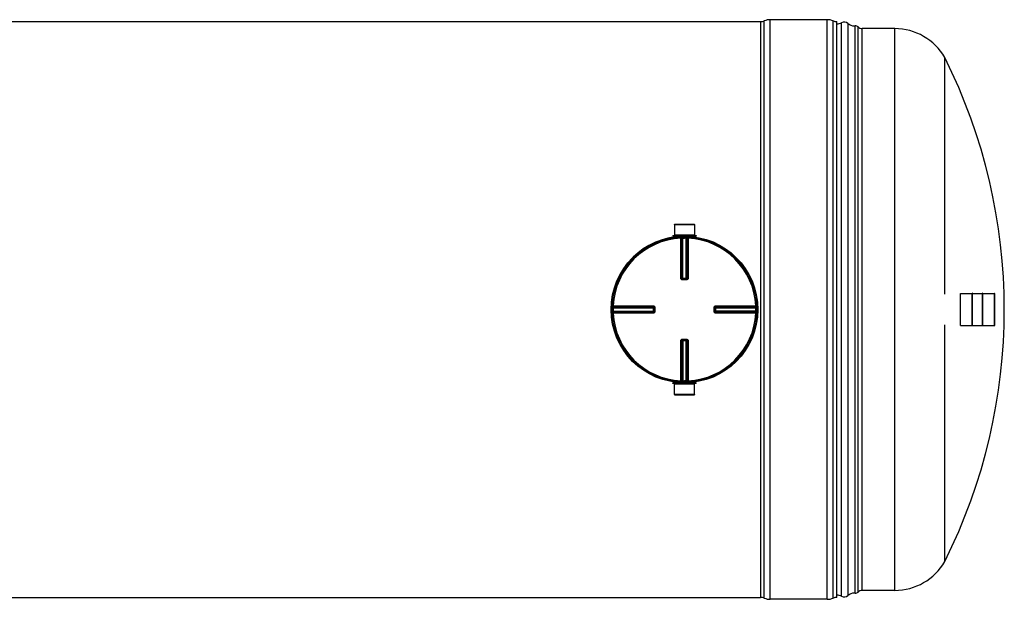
# Model space of a CAD drawing. Header units: millimetres. Extents: x 0 to 420, y 0 to 297.
# Tile 9 of 29: x 175 to 242, y 109 to 148. Entities that reach past the tile are written whole.
import ezdxf

# ---------------------------------------------------------------- set-up
doc = ezdxf.new("R2010")
doc.units = ezdxf.units.MM
doc.header["$LTSCALE"] = 23.1
doc.layers.get('0').update_dxf_attribs({"linetype": 'CONTINUOUS'})
for name, color, linetype in [('01_GLOBAL', 7, 'CONTINUOUS'), ('AXES_REF', 7, 'CONTINUOUS'), ('SURFACES', 7, 'CONTINUOUS')]:
    doc.layers.add(name, color=color, linetype=linetype)

msp = doc.modelspace()

# ---------------------------------------------------------------- linework, layer by layer
at = {"color": 7, "linetype": 'Continuous'}
for p, q in [((44.717, 148.324), (225.378, 148.324)), ((229.928, 148.454), (226.028, 148.454)), ((230.578, 109.012), (230.578, 148.324)), ((219.492, 134.473), (220.864, 134.473)), ((219.492, 134.473), (219.495, 133.758)), ((220.864, 134.473), (220.86, 133.758)), ((219.378, 133.725), (220.977, 133.725)), ((219.378, 133.725), (219.378, 133.673)), ((219.378, 133.673), (220.977, 133.673)), ((219.495, 133.758), (220.86, 133.758)), ((219.495, 133.758), (219.528, 133.725)), ((219.495, 133.667), (219.495, 133.627)), ((220.86, 133.758), (220.828, 133.725)), ((220.86, 133.667), (220.86, 133.627)), ((220.977, 133.725), (220.977, 133.673)), ((220.057, 130.751), (220.051, 130.751)), ((220.057, 130.751), (220.299, 130.751)), ((220.305, 130.751), (220.299, 130.751)), ((239.015, 127.589), (239.015, 129.747)), ((239.841, 129.78), (239.815, 129.78)), ((239.815, 127.557), (239.815, 129.78)), ((239.841, 127.557), (239.841, 129.78)), ((240.556, 129.78), (240.53, 129.78)), ((240.53, 127.557), (240.53, 129.78)), ((240.556, 127.557), (240.556, 129.78)), ((241.355, 127.589), (241.355, 129.747)), ((218.095, 128.796), (218.095, 128.796)), ((218.095, 128.796), (218.096, 128.79)), ((218.096, 128.547), (218.095, 128.541)), ((218.095, 128.541), (218.095, 128.541)), ((218.096, 128.79), (218.096, 128.547)), ((222.26, 128.79), (222.26, 128.796)), ((222.26, 128.547), (222.26, 128.79)), ((222.26, 128.541), (222.26, 128.547)), ((239.841, 127.557), (239.815, 127.557)), ((240.556, 127.557), (240.53, 127.557)), ((220.051, 126.586), (220.057, 126.586)), ((220.299, 126.586), (220.057, 126.586)), ((220.299, 126.586), (220.305, 126.586)), ((219.495, 123.67), (219.495, 123.71)), ((220.86, 123.67), (220.86, 123.71)), ((220.977, 123.663), (219.378, 123.663)), ((219.378, 123.611), (219.378, 123.663)), ((220.977, 123.611), (219.378, 123.611)), ((219.492, 122.864), (219.495, 123.579)), ((219.495, 123.579), (219.528, 123.611)), ((220.86, 123.579), (219.495, 123.579)), ((220.86, 123.579), (220.828, 123.611)), ((220.864, 122.864), (220.86, 123.579)), ((220.977, 123.611), (220.977, 123.663)), ((220.864, 122.864), (219.492, 122.864)), ((143.873, 109.012), (225.378, 109.012)), ((229.928, 108.882), (226.028, 108.882))]:
    msp.add_line(p, q, dxfattribs=at)
at = {"color": 9, "linetype": 'Continuous'}
for p, q in [((225.378, 148.324), (225.378, 109.012)), ((225.628, 108.962), (225.628, 148.374)), ((226.028, 108.882), (226.028, 148.454)), ((229.928, 108.882), (229.928, 148.454)), ((230.328, 108.962), (230.328, 148.374)), ((219.495, 133.667), (219.928, 133.667)), ((219.922, 133.602), (219.925, 133.539)), ((219.925, 130.816), (219.925, 133.539)), ((219.99, 130.816), (219.99, 133.537)), ((220.008, 133.538), (220.008, 130.814)), ((220.071, 133.607), (220.073, 133.544)), ((220.073, 130.751), (220.073, 133.544)), ((220.284, 133.607), (220.283, 133.544)), ((220.283, 130.751), (220.283, 133.544)), ((220.348, 130.814), (220.348, 133.538)), ((220.366, 133.537), (220.366, 130.816)), ((220.428, 133.667), (220.86, 133.667)), ((220.434, 133.602), (220.43, 133.539)), ((220.43, 133.539), (220.43, 130.816)), ((219.99, 130.816), (220.008, 130.814)), ((220.056, 130.686), (220.057, 130.751)), ((220.178, 130.686), (220.056, 130.686)), ((220.073, 130.813), (220.283, 130.813)), ((220.299, 130.686), (220.178, 130.686)), ((220.299, 130.686), (220.299, 130.751)), ((220.348, 130.814), (220.366, 130.816)), ((239.022, 127.583), (239.022, 129.754)), ((241.349, 127.583), (241.349, 129.754)), ((215.239, 128.775), (215.302, 128.774)), ((215.239, 128.562), (215.302, 128.563)), ((215.245, 128.924), (215.308, 128.921)), ((215.245, 128.413), (215.308, 128.416)), ((215.302, 128.774), (218.096, 128.774)), ((215.302, 128.563), (218.096, 128.563)), ((215.308, 128.921), (218.03, 128.921)), ((215.308, 128.838), (218.032, 128.838)), ((218.032, 128.499), (215.308, 128.499)), ((218.03, 128.416), (215.308, 128.416)), ((215.309, 128.856), (218.031, 128.856)), ((218.031, 128.481), (215.309, 128.481)), ((217.462, 128.416), (217.318, 128.416)), ((218.032, 128.838), (218.031, 128.856)), ((218.031, 128.481), (218.032, 128.499)), ((218.033, 128.774), (218.033, 128.788)), ((218.033, 128.774), (218.033, 128.563)), ((218.033, 128.563), (218.033, 128.549)), ((218.16, 128.79), (218.096, 128.79)), ((218.16, 128.547), (218.096, 128.547)), ((218.16, 128.79), (218.16, 128.547)), ((222.196, 128.79), (222.26, 128.79)), ((222.196, 128.547), (222.196, 128.79)), ((222.196, 128.547), (222.26, 128.547)), ((222.26, 128.774), (225.053, 128.774)), ((225.053, 128.563), (222.26, 128.563)), ((222.323, 128.774), (222.323, 128.788)), ((222.323, 128.563), (222.323, 128.774)), ((222.323, 128.563), (222.323, 128.549)), ((222.325, 128.856), (222.324, 128.838)), ((222.324, 128.838), (225.047, 128.838)), ((225.047, 128.499), (222.324, 128.499)), ((222.324, 128.499), (222.325, 128.481)), ((222.325, 128.856), (225.047, 128.856)), ((225.047, 128.481), (222.325, 128.481)), ((222.326, 128.921), (225.048, 128.921)), ((225.048, 128.416), (222.326, 128.416)), ((225.111, 128.924), (225.048, 128.921)), ((225.111, 128.413), (225.048, 128.416)), ((225.117, 128.775), (225.053, 128.774)), ((225.117, 128.562), (225.053, 128.563)), ((219.925, 123.798), (219.925, 126.521)), ((220.008, 126.523), (219.99, 126.521)), ((219.99, 123.8), (219.99, 126.521)), ((220.008, 126.523), (220.008, 123.799)), ((220.056, 126.651), (220.057, 126.586)), ((220.056, 126.651), (220.178, 126.651)), ((220.073, 126.586), (220.073, 123.793)), ((220.283, 126.523), (220.073, 126.523)), ((220.178, 126.651), (220.299, 126.651)), ((220.283, 123.793), (220.283, 126.586)), ((220.299, 126.651), (220.299, 126.586)), ((220.366, 126.521), (220.348, 126.523)), ((220.348, 123.799), (220.348, 126.523)), ((220.366, 126.521), (220.366, 123.8)), ((220.43, 126.521), (220.43, 123.798)), ((219.922, 123.735), (219.925, 123.798)), ((220.071, 123.73), (220.073, 123.793)), ((220.284, 123.73), (220.283, 123.793)), ((220.434, 123.735), (220.43, 123.798)), ((219.928, 123.67), (219.495, 123.67)), ((220.86, 123.67), (220.428, 123.67))]:
    msp.add_line(p, q, dxfattribs=at)
for points in [[(215.308, 128.921), (215.418, 128.921), (215.526, 128.921)], [(216.679, 128.416), (216.604, 128.416), (216.528, 128.416), (216.449, 128.416), (216.368, 128.416), (216.285, 128.416), (216.2, 128.416), (216.112, 128.416), (216.021, 128.416), (215.928, 128.416), (215.832, 128.416), (215.733, 128.416), (215.631, 128.416), (215.526, 128.416)], [(215.631, 128.921), (215.733, 128.921), (215.832, 128.921), (215.928, 128.921), (216.022, 128.921), (216.112, 128.921), (216.2, 128.921), (216.286, 128.921), (216.369, 128.921), (216.449, 128.921), (216.528, 128.921), (216.605, 128.921), (216.68, 128.921), (216.754, 128.921), (216.826, 128.921), (216.898, 128.921), (216.969, 128.921)], [(218.03, 128.416), (217.94, 128.416), (217.854, 128.416), (217.77, 128.416), (217.689, 128.416), (217.612, 128.416), (217.536, 128.416)], [(217.612, 128.921), (217.69, 128.921), (217.77, 128.921), (217.854, 128.921), (217.941, 128.921), (218.03, 128.921)]]:
    msp.add_lwpolyline(points, dxfattribs=at)
at = {"color": 7, "linetype": 'Continuous'}
msp.add_circle((220.178, 128.668), 4.94, dxfattribs=at)
for centre, radius, start, end in [((225.378, 148.974), 0.65, 270, 292.61986), ((226.028, 147.414), 1.04, 90, 112.61986), ((229.928, 147.414), 1.04, 67.38014, 90), ((230.578, 148.974), 0.65, 247.38014, 270), ((220.178, 128.668), 5.005, 97.83747, 181.26035), ((219.489, 133.667), 0.0065, 0, 90), ((220.867, 133.667), 0.0065, 90, 180), ((239.022, 129.747), 0.0065, 90, 180), ((241.349, 129.747), 0.0065, 0, 90), ((220.178, 128.668), 5.005, 358.73965, 1.26035), ((239.022, 127.589), 0.0065, 180, 270), ((241.349, 127.589), 0.0065, 270, 360), ((219.489, 123.67), 0.0065, 270, 360), ((220.867, 123.67), 0.0065, 180, 270), ((225.378, 108.362), 0.65, 67.38014, 90), ((226.028, 109.922), 1.04, 247.38014, 270), ((229.928, 109.922), 1.04, 270, 292.61986), ((230.578, 108.362), 0.65, 90, 112.61986)]:
    msp.add_arc(centre, radius, start, end, dxfattribs=at)
at = {"color": 9, "linetype": 'Continuous'}
for centre, radius, start, end in [((220.178, 128.668), 4.877, 92.96745, 177.03255), ((220.242, 128.67), 4.874, 92.75322, 92.96811), ((220.178, 128.672), 4.873, 88.76403, 89.99998), ((220.113, 128.67), 4.874, 87.03189, 87.24678), ((220.178, 128.668), 4.877, 2.96745, 87.03255), ((220.055, 130.867), 0.116, 260.88237, 264.14531), ((220.057, 130.884), 0.133, 264.12966, 267.37591), ((220.05, 133.01), 2.197, 270.20147, 270.43504), ((220.306, 133.01), 2.197, 269.565, 269.79411), ((220.282, 130.816), 0.0668, 285.34076, 292.57898), ((220.282, 130.816), 0.0667, 292.5652, 299.81393), ((220.175, 128.668), 4.874, 178.76416, 181.23584), ((220.177, 128.604), 4.875, 177.03191, 177.24676), ((220.177, 128.733), 4.875, 182.75324, 182.96809), ((220.178, 128.668), 4.877, 182.96745, 267.03255), ((218.031, 128.564), 0.0667, 330.18606, 337.4348), ((218.031, 128.564), 0.0668, 337.42102, 344.65924), ((218.027, 128.548), 0.0692, 345.04344, 349.82869), ((218.032, 128.564), 0.0655, 344.66589, 348.01548), ((218.028, 128.547), 0.0676, 349.8255, 354.46856), ((220.178, 128.668), 4.877, 272.96745, 357.03255), ((222.393, 128.79), 0.133, 174.12966, 177.37591), ((222.376, 128.791), 0.116, 170.88237, 174.14531), ((222.325, 128.773), 0.0668, 157.42102, 164.65924), ((222.325, 128.773), 0.0667, 150.18606, 157.4348), ((220.178, 128.604), 4.875, 2.75324, 2.96809), ((220.178, 128.733), 4.875, 357.03191, 357.24676), ((220.181, 128.668), 4.874, 358.76416, 1.23584), ((220.074, 126.521), 0.0667, 112.5652, 119.81393), ((220.074, 126.521), 0.0668, 105.34076, 112.57898), ((220.05, 124.327), 2.197, 89.565, 89.79411), ((220.306, 124.327), 2.197, 90.20147, 90.43504), ((220.299, 126.453), 0.133, 84.12966, 87.37591), ((220.301, 126.47), 0.116, 80.88237, 84.14531), ((220.242, 128.667), 4.874, 267.03189, 267.24678), ((220.178, 128.665), 4.873, 268.76403, 269.99998), ((220.113, 128.667), 4.874, 272.75322, 272.96811)]:
    msp.add_arc(centre, radius, start, end, dxfattribs=at)
for points in [[(219.922, 133.602), (219.953, 133.603), (219.99, 133.568), (219.99, 133.537)], [(219.941, 133.603), (219.972, 133.604), (220.008, 133.569), (220.008, 133.538)], [(220.073, 133.544), (220.108, 133.545), (220.143, 133.545), (220.178, 133.545)], [(220.415, 133.603), (220.384, 133.604), (220.348, 133.569), (220.348, 133.538)], [(220.434, 133.602), (220.402, 133.603), (220.366, 133.568), (220.366, 133.537)], [(220.008, 130.814), (220.008, 130.787), (220.033, 130.756), (220.06, 130.751)], [(220.366, 130.816), (220.366, 130.786), (220.335, 130.754), (220.305, 130.751)], [(220.315, 130.758), (220.334, 130.769), (220.348, 130.792), (220.348, 130.814)], [(215.244, 128.906), (215.242, 128.874), (215.277, 128.838), (215.308, 128.838)], [(215.244, 128.431), (215.242, 128.462), (215.277, 128.499), (215.308, 128.499)], [(215.245, 128.924), (215.243, 128.893), (215.278, 128.856), (215.309, 128.856)], [(215.245, 128.413), (215.243, 128.444), (215.278, 128.48), (215.309, 128.481)], [(218.031, 128.856), (218.06, 128.856), (218.093, 128.825), (218.095, 128.796)], [(218.093, 128.53), (218.087, 128.504), (218.057, 128.481), (218.031, 128.481)], [(218.032, 128.838), (218.06, 128.838), (218.09, 128.813), (218.096, 128.786)], [(218.088, 128.531), (218.078, 128.512), (218.054, 128.499), (218.032, 128.499)], [(222.324, 128.499), (222.296, 128.499), (222.266, 128.524), (222.26, 128.55)], [(222.325, 128.481), (222.296, 128.481), (222.263, 128.512), (222.26, 128.541)], [(222.267, 128.806), (222.278, 128.824), (222.302, 128.838), (222.324, 128.838)], [(225.111, 128.924), (225.113, 128.893), (225.078, 128.856), (225.047, 128.856)], [(225.112, 128.906), (225.114, 128.874), (225.079, 128.838), (225.047, 128.838)], [(225.112, 128.431), (225.114, 128.462), (225.079, 128.499), (225.047, 128.499)], [(225.111, 128.413), (225.113, 128.444), (225.078, 128.481), (225.047, 128.481)], [(219.99, 126.521), (219.99, 126.551), (220.021, 126.583), (220.051, 126.586)], [(220.041, 126.579), (220.022, 126.568), (220.008, 126.544), (220.008, 126.523)], [(220.348, 126.523), (220.348, 126.55), (220.323, 126.581), (220.296, 126.586)], [(219.922, 123.735), (219.953, 123.733), (219.99, 123.768), (219.99, 123.8)], [(219.941, 123.734), (219.972, 123.733), (220.008, 123.768), (220.008, 123.799)], [(220.283, 123.793), (220.248, 123.792), (220.213, 123.791), (220.178, 123.792)], [(220.415, 123.734), (220.384, 123.733), (220.348, 123.768), (220.348, 123.799)], [(220.434, 123.735), (220.402, 123.733), (220.366, 123.768), (220.366, 123.8)]]:
    msp.add_open_spline(points, degree=3, dxfattribs=at)
for points, knots in [([(219.99, 133.537), (219.988, 133.538), (219.966, 133.538), (219.945, 133.539), (219.925, 133.539)], [0, 0, 0, 0, 0.109199, 1, 1, 1, 1]), ([(220.008, 133.538), (220.012, 133.539), (220.027, 133.542), (220.042, 133.542), (220.053, 133.542)], [0, 0, 0, 0, 0.258917, 1, 1, 1, 1]), ([(220.283, 133.544), (220.296, 133.543), (220.304, 133.543), (220.337, 133.54), (220.327, 133.54), (220.325, 133.54)], [0, 0, 0, 0, 0.700251, 0.885328, 1, 1, 1, 1]), ([(220.43, 133.539), (220.423, 133.539), (220.401, 133.538), (220.379, 133.54), (220.366, 133.537)], [0, 0, 0, 0, 0.353705, 1, 1, 1, 1]), ([(219.925, 130.816), (219.933, 130.816), (219.955, 130.816), (219.976, 130.817), (219.99, 130.816)], [0, 0, 0, 0, 0.353802, 1, 1, 1, 1]), ([(220.056, 130.686), (220.023, 130.686), (219.954, 130.714), (219.925, 130.783), (219.925, 130.816)], [0, 0, 0, 0, 0.501179, 1, 1, 1, 1]), ([(220.036, 130.752), (220.027, 130.754), (220, 130.759), (220.009, 130.786), (220.016, 130.794)], [0, 0, 0, 0, 0.491684, 1, 1, 1, 1]), ([(220.008, 130.814), (220.01, 130.814), (220.026, 130.814), (220.043, 130.813), (220.057, 130.813)], [0, 0, 0, 0, 0.107688, 1, 1, 1, 1]), ([(220.348, 130.814), (220.346, 130.814), (220.329, 130.814), (220.313, 130.813), (220.298, 130.813)], [0, 0, 0, 0, 0.107674, 1, 1, 1, 1]), ([(220.43, 130.816), (220.43, 130.783), (220.402, 130.714), (220.333, 130.686), (220.299, 130.686)], [0, 0, 0, 0, 0.499867, 1, 1, 1, 1]), ([(220.43, 130.816), (220.423, 130.816), (220.401, 130.816), (220.38, 130.817), (220.366, 130.816)], [0, 0, 0, 0, 0.353802, 1, 1, 1, 1]), ([(215.302, 128.774), (215.303, 128.786), (215.304, 128.794), (215.306, 128.827), (215.306, 128.818), (215.306, 128.816)], [0, 0, 0, 0, 0.700251, 0.885328, 1, 1, 1, 1]), ([(215.308, 128.499), (215.307, 128.503), (215.305, 128.517), (215.305, 128.533), (215.305, 128.544)], [0, 0, 0, 0, 0.258917, 1, 1, 1, 1]), ([(215.308, 128.921), (215.308, 128.913), (215.308, 128.892), (215.306, 128.87), (215.309, 128.856)], [0, 0, 0, 0, 0.353705, 1, 1, 1, 1]), ([(215.309, 128.481), (215.309, 128.478), (215.308, 128.457), (215.308, 128.435), (215.308, 128.416)], [0, 0, 0, 0, 0.109199, 1, 1, 1, 1]), ([(218.03, 128.921), (218.03, 128.913), (218.03, 128.892), (218.029, 128.87), (218.031, 128.856)], [0, 0, 0, 0, 0.353799, 1, 1, 1, 1]), ([(218.03, 128.416), (218.03, 128.424), (218.03, 128.445), (218.029, 128.467), (218.031, 128.481)], [0, 0, 0, 0, 0.353802, 1, 1, 1, 1]), ([(218.03, 128.921), (218.063, 128.921), (218.133, 128.893), (218.16, 128.823), (218.16, 128.79)], [0, 0, 0, 0, 0.499925, 1, 1, 1, 1]), ([(218.16, 128.547), (218.16, 128.514), (218.133, 128.444), (218.063, 128.416), (218.03, 128.416)], [0, 0, 0, 0, 0.500075, 1, 1, 1, 1]), ([(218.033, 128.788), (218.033, 128.796), (218.033, 128.803), (218.033, 128.82), (218.033, 128.812), (218.032, 128.809)], [0, 0, 0, 0, 0.693585, 0.792877, 1, 1, 1, 1]), ([(218.033, 128.549), (218.033, 128.541), (218.033, 128.534), (218.033, 128.517), (218.033, 128.525), (218.032, 128.528)], [0, 0, 0, 0, 0.693616, 0.794058, 1, 1, 1, 1]), ([(222.196, 128.79), (222.196, 128.823), (222.223, 128.893), (222.293, 128.921), (222.326, 128.921)], [0, 0, 0, 0, 0.501179, 1, 1, 1, 1]), ([(222.326, 128.416), (222.292, 128.416), (222.223, 128.444), (222.196, 128.514), (222.196, 128.547)], [0, 0, 0, 0, 0.499867, 1, 1, 1, 1]), ([(222.262, 128.81), (222.263, 128.82), (222.268, 128.846), (222.296, 128.837), (222.303, 128.83)], [0, 0, 0, 0, 0.491684, 1, 1, 1, 1]), ([(222.323, 128.788), (222.323, 128.796), (222.323, 128.803), (222.323, 128.82), (222.323, 128.812), (222.323, 128.809)], [0, 0, 0, 0, 0.693616, 0.794058, 1, 1, 1, 1]), ([(222.323, 128.549), (222.323, 128.541), (222.323, 128.534), (222.323, 128.517), (222.323, 128.525), (222.323, 128.528)], [0, 0, 0, 0, 0.693585, 0.792877, 1, 1, 1, 1]), ([(222.326, 128.921), (222.326, 128.913), (222.326, 128.892), (222.326, 128.87), (222.325, 128.856)], [0, 0, 0, 0, 0.353802, 1, 1, 1, 1]), ([(222.326, 128.416), (222.326, 128.424), (222.326, 128.445), (222.326, 128.467), (222.325, 128.481)], [0, 0, 0, 0, 0.353802, 1, 1, 1, 1]), ([(225.047, 128.856), (225.047, 128.859), (225.047, 128.88), (225.048, 128.902), (225.048, 128.921)], [0, 0, 0, 0, 0.109199, 1, 1, 1, 1]), ([(225.047, 128.838), (225.049, 128.834), (225.051, 128.819), (225.051, 128.804), (225.051, 128.793)], [0, 0, 0, 0, 0.258917, 1, 1, 1, 1]), ([(225.048, 128.416), (225.048, 128.424), (225.047, 128.445), (225.049, 128.467), (225.047, 128.481)], [0, 0, 0, 0, 0.353705, 1, 1, 1, 1]), ([(225.053, 128.563), (225.053, 128.55), (225.052, 128.543), (225.05, 128.51), (225.05, 128.519), (225.05, 128.521)], [0, 0, 0, 0, 0.700251, 0.885328, 1, 1, 1, 1]), ([(219.925, 126.521), (219.925, 126.554), (219.954, 126.623), (220.023, 126.651), (220.056, 126.651)], [0, 0, 0, 0, 0.499867, 1, 1, 1, 1]), ([(219.925, 126.521), (219.933, 126.521), (219.955, 126.521), (219.976, 126.52), (219.99, 126.521)], [0, 0, 0, 0, 0.353802, 1, 1, 1, 1]), ([(220.008, 126.523), (220.01, 126.523), (220.026, 126.523), (220.043, 126.523), (220.058, 126.523)], [0, 0, 0, 0, 0.107674, 1, 1, 1, 1]), ([(220.348, 126.523), (220.346, 126.523), (220.329, 126.523), (220.313, 126.523), (220.298, 126.523)], [0, 0, 0, 0, 0.107688, 1, 1, 1, 1]), ([(220.299, 126.651), (220.333, 126.651), (220.402, 126.623), (220.43, 126.554), (220.43, 126.521)], [0, 0, 0, 0, 0.501179, 1, 1, 1, 1]), ([(220.319, 126.585), (220.329, 126.583), (220.355, 126.578), (220.346, 126.551), (220.34, 126.543)], [0, 0, 0, 0, 0.491684, 1, 1, 1, 1]), ([(220.43, 126.521), (220.423, 126.521), (220.401, 126.521), (220.38, 126.52), (220.366, 126.521)], [0, 0, 0, 0, 0.353802, 1, 1, 1, 1]), ([(219.925, 123.798), (219.933, 123.798), (219.955, 123.799), (219.976, 123.797), (219.99, 123.8)], [0, 0, 0, 0, 0.353705, 1, 1, 1, 1]), ([(220.073, 123.793), (220.06, 123.793), (220.052, 123.794), (220.019, 123.797), (220.028, 123.797), (220.03, 123.797)], [0, 0, 0, 0, 0.700251, 0.885328, 1, 1, 1, 1]), ([(220.348, 123.799), (220.344, 123.798), (220.329, 123.795), (220.314, 123.795), (220.303, 123.795)], [0, 0, 0, 0, 0.258917, 1, 1, 1, 1]), ([(220.366, 123.8), (220.368, 123.799), (220.39, 123.799), (220.411, 123.798), (220.43, 123.798)], [0, 0, 0, 0, 0.109199, 1, 1, 1, 1])]:
    msp.add_open_spline(points, degree=3, knots=knots, dxfattribs=at)
at = {"layer": '01_GLOBAL', "color": 7, "linetype": 'Continuous'}
msp.add_circle((220.178, 128.668), 5.005, dxfattribs=at)
at = {"layer": 'AXES_REF', "color": 7, "linetype": 'Continuous'}
for p, q in [((219.495, 134.486), (220.86, 134.486)), ((219.495, 134.473), (219.495, 134.486)), ((220.86, 134.473), (220.86, 134.486)), ((239.022, 129.754), (239.815, 129.754)), ((239.841, 129.754), (240.53, 129.754)), ((240.556, 129.754), (241.349, 129.754)), ((239.022, 127.583), (239.815, 127.583)), ((239.841, 127.583), (240.53, 127.583)), ((240.556, 127.583), (241.349, 127.583)), ((219.495, 122.864), (219.495, 122.851)), ((219.495, 122.851), (220.86, 122.851)), ((220.86, 122.864), (220.86, 122.851))]:
    msp.add_line(p, q, dxfattribs=at)
at = {"layer": 'SURFACES', "color": 9, "linetype": 'Continuous'}
for p, q in [((230.893, 109.087), (230.893, 148.25)), ((231.341, 109.137), (231.341, 148.2)), ((232.031, 109.376), (232.031, 147.96)), ((232.309, 109.493), (232.309, 147.843)), ((234.536, 109.493), (234.536, 147.843))]:
    msp.add_line(p, q, dxfattribs=at)
at = {"layer": 'SURFACES', "color": 7, "linetype": 'Continuous'}
for p, q in [((231.825, 109.299), (231.825, 148.038)), ((234.536, 147.843), (232.309, 147.843)), ((237.947, 129.708), (237.947, 145.876)), ((237.947, 111.461), (237.947, 127.628)), ((234.536, 109.493), (232.309, 109.493))]:
    msp.add_line(p, q, dxfattribs=at)
for centre, radius, start, end in [((230.578, 148.818), 0.65, 269.99981, 298.95502), ((231.081, 147.908), 0.39, 48.35991, 118.95502), ((231.773, 148.686), 0.65, 228.34841, 270.35627), ((231.773, 148.686), 0.65, 270.32584, 274.58262), ((231.845, 147.778), 0.26, 44.427, 94.43922), ((232.309, 148.233), 0.39, 224.427, 270), ((234.536, 143.904), 3.939, 30.03177, 90.00756), ((203.557, 128.668), 38.454, 333.41789, 26.58211), ((234.536, 113.432), 3.939, 269.99244, 329.96823), ((230.578, 108.518), 0.65, 61.04498, 90.00019), ((231.081, 109.428), 0.39, 241.04498, 311.64009), ((231.773, 108.651), 0.65, 89.64373, 131.65159), ((231.773, 108.651), 0.65, 85.41738, 89.67416), ((231.845, 109.558), 0.26, 265.56078, 315.573), ((232.309, 109.103), 0.39, 90, 135.573)]:
    msp.add_arc(centre, radius, start, end, dxfattribs=at)

doc.saveas('drawing.dxf')
